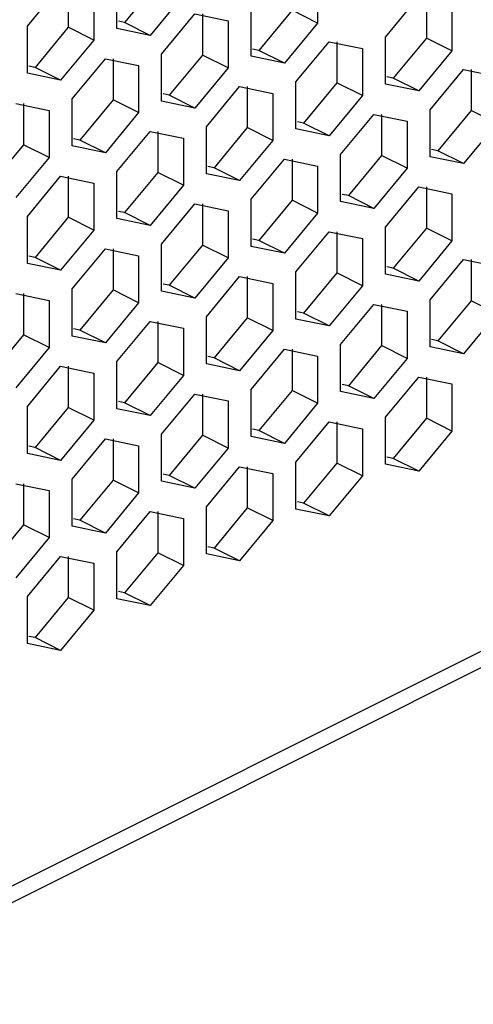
# Paper-space layout '005_EXP_CORICANT_PE_DRAWING_3_1' of a CAD drawing. Header units: millimetres. Extents: x 6 to 413, y 7 to 290.
# Tile 183 of 228: x 262.53 to 264.78, y 85.09 to 89.98. Entities that reach past the tile are written whole.
import ezdxf

# ---------------------------------------------------------------- set-up
doc = ezdxf.new("R2010")
doc.units = ezdxf.units.MM
doc.header["$LTSCALE"] = 23.1
doc.layers.add('BASE_CORIANT_BL85', color=7, linetype='CONTINUOUS')

# ---------------------------------------------------------------- blocks, each defined once
blk = doc.blocks.new('BASE_CORIANT_BL85', base_point=(229.3285, 99.074))
at = {"layer": 'BASE_CORIANT_BL85', "color": 3, "linetype": 'Continuous'}
for p, q in [((243.689, 76.2777), (276.3808, 92.6236)), ((243.6664, 76.185), (276.3293, 92.5165)), ((264.0092, 90.1995), (264.0092, 89.9656)), ((262.5646, 89.9495), (262.7301, 90.1491)), ((263.0101, 89.9383), (263.0101, 90.1722)), ((262.8955, 90.1149), (262.8955, 89.881)), ((263.341, 90.1038), (263.1755, 89.9042)), ((264.3465, 89.8959), (264.512, 90.0954)), ((263.6783, 89.8001), (263.6783, 90.034)), ((264.6774, 90.0613), (264.6774, 89.8274)), ((263.2328, 89.8113), (263.3983, 90.0109)), ((263.3983, 90.0109), (263.5637, 89.9768)), ((262.5646, 89.7156), (262.5646, 89.9495)), ((263.1755, 89.9042), (263.0101, 89.9383)), ((263.5637, 89.9768), (263.5637, 89.7428)), ((264.0092, 89.9656), (263.8438, 89.766)), ((262.8955, 89.881), (262.7301, 89.6814)), ((264.3465, 89.6619), (264.3465, 89.8959)), ((263.901, 89.6731), (264.0665, 89.8727)), ((264.0665, 89.8727), (264.232, 89.8386)), ((264.232, 89.8386), (264.232, 89.6046)), ((262.7873, 89.5886), (262.9528, 89.7882)), ((262.9528, 89.7882), (263.1183, 89.754)), ((263.2328, 89.5774), (263.2328, 89.8113)), ((263.8438, 89.766), (263.6783, 89.8001)), ((264.6774, 89.8274), (264.512, 89.6278)), ((263.1183, 89.754), (263.1183, 89.5201)), ((263.5637, 89.7428), (263.3983, 89.5432)), ((264.5692, 89.5349), (264.7347, 89.7345)), ((264.7347, 89.7345), (264.9002, 89.7004)), ((262.7301, 89.6814), (262.5646, 89.7156)), ((263.4556, 89.4504), (263.621, 89.65)), ((263.621, 89.65), (263.7865, 89.6158)), ((263.901, 89.4392), (263.901, 89.6731)), ((264.512, 89.6278), (264.3465, 89.6619)), ((262.7873, 89.3546), (262.7873, 89.5886)), ((263.7865, 89.6158), (263.7865, 89.3819)), ((264.232, 89.6046), (264.0665, 89.4051)), ((262.5073, 89.5654), (262.6728, 89.5313)), ((263.3983, 89.5432), (263.2328, 89.5774)), ((262.6728, 89.5313), (262.6728, 89.2974)), ((263.1183, 89.5201), (262.9528, 89.3205)), ((264.1238, 89.3122), (264.2892, 89.5118)), ((264.2892, 89.5118), (264.4547, 89.4777)), ((264.5692, 89.301), (264.5692, 89.5349)), ((263.4556, 89.2164), (263.4556, 89.4504)), ((264.4547, 89.4777), (264.4547, 89.2437)), ((264.9002, 89.4665), (264.7347, 89.2669)), ((263.0101, 89.2276), (263.1755, 89.4272)), ((263.1755, 89.4272), (263.341, 89.3931)), ((263.341, 89.3931), (263.341, 89.1592)), ((264.0665, 89.4051), (263.901, 89.4392)), ((262.9528, 89.3205), (262.7873, 89.3546)), ((263.7865, 89.3819), (263.621, 89.1823)), ((262.6728, 89.2974), (262.5073, 89.0978)), ((264.1238, 89.0783), (264.1238, 89.3122)), ((264.7347, 89.2669), (264.5692, 89.301)), ((263.6783, 89.0895), (263.8438, 89.2891)), ((263.8438, 89.2891), (264.0092, 89.2549)), ((264.0092, 89.2549), (264.0092, 89.021)), ((262.5646, 89.0049), (262.7301, 89.2045)), ((262.7301, 89.2045), (262.8955, 89.1704)), ((263.0101, 88.9937), (263.0101, 89.2276)), ((263.621, 89.1823), (263.4556, 89.2164)), ((264.4547, 89.2437), (264.2892, 89.0441)), ((262.8955, 89.1704), (262.8955, 88.9364)), ((263.341, 89.1592), (263.1755, 88.9596)), ((264.3465, 88.9513), (264.512, 89.1509)), ((264.512, 89.1509), (264.6774, 89.1167)), ((264.6774, 89.1167), (264.6774, 88.8828)), ((263.2328, 88.8667), (263.3983, 89.0663)), ((263.3983, 89.0663), (263.5637, 89.0322)), ((263.6783, 88.8555), (263.6783, 89.0895)), ((264.2892, 89.0441), (264.1238, 89.0783)), ((262.5646, 88.771), (262.5646, 89.0049)), ((263.5637, 89.0322), (263.5637, 88.7983)), ((264.0092, 89.021), (263.8438, 88.8214)), ((263.1755, 88.9596), (263.0101, 88.9937)), ((264.3465, 88.7173), (264.3465, 88.9513)), ((262.8955, 88.9364), (262.7301, 88.7368)), ((263.901, 88.7285), (264.0665, 88.9281)), ((264.0665, 88.9281), (264.232, 88.894)), ((263.2328, 88.6328), (263.2328, 88.8667)), ((263.8438, 88.8214), (263.6783, 88.8555)), ((264.232, 88.894), (264.232, 88.6601)), ((264.6774, 88.8828), (264.512, 88.6832)), ((262.7873, 88.644), (262.9528, 88.8436)), ((262.9528, 88.8436), (263.1183, 88.8094)), ((263.1183, 88.8094), (263.1183, 88.5755)), ((262.7301, 88.7368), (262.5646, 88.771)), ((263.5637, 88.7983), (263.3983, 88.5987)), ((264.5692, 88.5904), (264.7347, 88.7899)), ((264.7347, 88.7899), (264.9002, 88.7558)), ((263.901, 88.4946), (263.901, 88.7285)), ((264.512, 88.6832), (264.3465, 88.7173)), ((263.4556, 88.5058), (263.621, 88.7054)), ((263.621, 88.7054), (263.7865, 88.6713)), ((263.7865, 88.6713), (263.7865, 88.4373)), ((264.232, 88.6601), (264.0665, 88.4605)), ((262.5073, 88.6208), (262.6728, 88.5867)), ((262.7873, 88.41), (262.7873, 88.644)), ((263.3983, 88.5987), (263.2328, 88.6328)), ((262.6728, 88.5867), (262.6728, 88.3528)), ((263.1183, 88.5755), (262.9528, 88.3759)), ((264.1238, 88.3676), (264.2892, 88.5672)), ((264.2892, 88.5672), (264.4547, 88.5331)), ((264.5692, 88.3564), (264.5692, 88.5904)), ((264.4547, 88.5331), (264.4547, 88.2991)), ((264.9002, 88.5219), (264.7347, 88.3223)), ((263.0101, 88.2831), (263.1755, 88.4827)), ((263.1755, 88.4827), (263.341, 88.4485)), ((263.4556, 88.2719), (263.4556, 88.5058)), ((264.0665, 88.4605), (263.901, 88.4946)), ((263.341, 88.4485), (263.341, 88.2146)), ((263.7865, 88.4373), (263.621, 88.2377)), ((262.9528, 88.3759), (262.7873, 88.41)), ((264.1238, 88.1337), (264.1238, 88.3676)), ((262.6728, 88.3528), (262.5073, 88.1532)), ((263.6783, 88.1449), (263.8438, 88.3445)), ((263.8438, 88.3445), (264.0092, 88.3103)), ((264.7347, 88.3223), (264.5692, 88.3564)), ((263.0101, 88.0491), (263.0101, 88.2831)), ((263.621, 88.2377), (263.4556, 88.2719)), ((264.0092, 88.3103), (264.0092, 88.0764)), ((264.4547, 88.2991), (264.2892, 88.0996)), ((262.5646, 88.0603), (262.7301, 88.2599)), ((262.7301, 88.2599), (262.8955, 88.2258)), ((262.8955, 88.2258), (262.8955, 87.9919)), ((263.341, 88.2146), (263.1755, 88.015)), ((264.3465, 88.0067), (264.512, 88.2063)), ((264.512, 88.2063), (264.6774, 88.1722)), ((264.6774, 88.1722), (264.6774, 87.9382)), ((263.2328, 87.9221), (263.3983, 88.1217)), ((263.3983, 88.1217), (263.5637, 88.0876)), ((263.6783, 87.9109), (263.6783, 88.1449)), ((264.2892, 88.0996), (264.1238, 88.1337)), ((263.5637, 88.0876), (263.5637, 87.8537)), ((264.0092, 88.0764), (263.8438, 87.8768)), ((262.5646, 87.8264), (262.5646, 88.0603)), ((263.1755, 88.015), (263.0101, 88.0491)), ((262.8955, 87.9919), (262.7301, 87.7923)), ((263.901, 87.784), (264.0665, 87.9835)), ((264.0665, 87.9835), (264.232, 87.9494)), ((264.3465, 87.7728), (264.3465, 88.0067)), ((264.232, 87.9494), (264.232, 87.7155)), ((264.6774, 87.9382), (264.512, 87.7386)), ((262.7873, 87.6994), (262.9528, 87.899)), ((262.9528, 87.899), (263.1183, 87.8649)), ((263.2328, 87.6882), (263.2328, 87.9221)), ((263.8438, 87.8768), (263.6783, 87.9109)), ((262.7301, 87.7923), (262.5646, 87.8264)), ((263.1183, 87.8649), (263.1183, 87.6309)), ((263.5637, 87.8537), (263.3983, 87.6541)), ((263.901, 87.55), (263.901, 87.784)), ((263.4556, 87.5612), (263.621, 87.7608)), ((263.621, 87.7608), (263.7865, 87.7267)), ((264.512, 87.7386), (264.3465, 87.7728)), ((262.7873, 87.4655), (262.7873, 87.6994)), ((263.3983, 87.6541), (263.2328, 87.6882)), ((263.7865, 87.7267), (263.7865, 87.4927)), ((264.232, 87.7155), (264.0665, 87.5159)), ((262.5073, 87.6763), (262.6728, 87.6421)), ((262.6728, 87.6421), (262.6728, 87.4082)), ((263.1183, 87.6309), (262.9528, 87.4313)), ((263.0101, 87.3385), (263.1755, 87.5381)), ((263.1755, 87.5381), (263.341, 87.5039)), ((263.4556, 87.3273), (263.4556, 87.5612)), ((264.0665, 87.5159), (263.901, 87.55)), ((263.341, 87.5039), (263.341, 87.27)), ((263.7865, 87.4927), (263.621, 87.2932)), ((262.9528, 87.4313), (262.7873, 87.4655)), ((262.6728, 87.4082), (262.5073, 87.2086)), ((263.0101, 87.1045), (263.0101, 87.3385)), ((262.5646, 87.1157), (262.7301, 87.3153)), ((262.7301, 87.3153), (262.8955, 87.2812)), ((263.621, 87.2932), (263.4556, 87.3273)), ((262.8955, 87.2812), (262.8955, 87.0473)), ((263.341, 87.27), (263.1755, 87.0704)), ((262.5646, 86.8818), (262.5646, 87.1157)), ((263.1755, 87.0704), (263.0101, 87.1045)), ((262.8955, 87.0473), (262.7301, 86.8477)), ((262.7301, 86.8477), (262.5646, 86.8818))]:
    blk.add_line(p, q, dxfattribs=at)
at = {"layer": 'BASE_CORIANT_BL85', "color": 7, "linetype": 'Continuous'}
for p, q in [((262.7682, 90.1491), (262.7682, 89.9447)), ((263.2137, 90.1674), (263.0483, 89.9678)), ((264.5502, 90.0954), (264.5502, 89.891)), ((263.8819, 90.0292), (263.7165, 89.8296)), ((264.0092, 89.9656), (263.8819, 90.0292)), ((263.4365, 90.0109), (263.4365, 89.8065)), ((262.7682, 89.9447), (262.6028, 89.7451)), ((262.8955, 89.881), (262.7682, 89.9447)), ((263.0483, 89.9678), (263.0175, 89.9742)), ((263.1755, 89.9042), (263.0483, 89.9678)), ((264.5502, 89.891), (264.3847, 89.6914)), ((264.6774, 89.8274), (264.5502, 89.891)), ((263.7165, 89.8296), (263.6857, 89.836)), ((264.1047, 89.8727), (264.1047, 89.6683)), ((262.991, 89.7882), (262.991, 89.5837)), ((263.4365, 89.8065), (263.271, 89.6069)), ((263.5637, 89.7428), (263.4365, 89.8065)), ((263.8438, 89.766), (263.7165, 89.8296)), ((262.6028, 89.7451), (262.572, 89.7514)), ((262.7301, 89.6814), (262.6028, 89.7451)), ((264.7729, 89.7345), (264.7729, 89.5301)), ((264.3847, 89.6914), (264.3539, 89.6978)), ((264.512, 89.6278), (264.3847, 89.6914)), ((263.6592, 89.65), (263.6592, 89.4456)), ((264.1047, 89.6683), (263.9392, 89.4687)), ((264.232, 89.6046), (264.1047, 89.6683)), ((263.271, 89.6069), (263.2402, 89.6132)), ((263.3983, 89.5432), (263.271, 89.6069)), ((262.5455, 89.5654), (262.5455, 89.361)), ((262.991, 89.5837), (262.8255, 89.3841)), ((263.1183, 89.5201), (262.991, 89.5837)), ((264.3274, 89.5118), (264.3274, 89.3074)), ((264.7729, 89.5301), (264.6074, 89.3305)), ((264.9002, 89.4665), (264.7729, 89.5301)), ((263.6592, 89.4456), (263.4937, 89.246)), ((263.7865, 89.3819), (263.6592, 89.4456)), ((263.9392, 89.4687), (263.9084, 89.475)), ((264.0665, 89.4051), (263.9392, 89.4687)), ((263.2137, 89.4272), (263.2137, 89.2228)), ((262.5455, 89.361), (262.38, 89.1614)), ((262.6728, 89.2974), (262.5455, 89.361)), ((262.8255, 89.3841), (262.7947, 89.3905)), ((262.9528, 89.3205), (262.8255, 89.3841)), ((264.3274, 89.3074), (264.162, 89.1078)), ((264.4547, 89.2437), (264.3274, 89.3074)), ((264.6074, 89.3305), (264.5766, 89.3369)), ((264.7347, 89.2669), (264.6074, 89.3305)), ((263.4937, 89.246), (263.4629, 89.2523)), ((263.621, 89.1823), (263.4937, 89.246)), ((263.8819, 89.2891), (263.8819, 89.0846)), ((262.7682, 89.2045), (262.7682, 89.0001)), ((263.2137, 89.2228), (263.0483, 89.0232)), ((263.341, 89.1592), (263.2137, 89.2228)), ((264.5502, 89.1509), (264.5502, 88.9464)), ((264.162, 89.1078), (264.1312, 89.1141)), ((264.2892, 89.0441), (264.162, 89.1078)), ((263.4365, 89.0663), (263.4365, 88.8619)), ((263.8819, 89.0846), (263.7165, 88.885)), ((264.0092, 89.021), (263.8819, 89.0846)), ((263.0483, 89.0232), (263.0175, 89.0296)), ((263.1755, 88.9596), (263.0483, 89.0232)), ((262.7682, 89.0001), (262.6028, 88.8005)), ((262.8955, 88.9364), (262.7682, 89.0001)), ((264.1047, 88.9281), (264.1047, 88.7237)), ((264.5502, 88.9464), (264.3847, 88.7469)), ((264.6774, 88.8828), (264.5502, 88.9464)), ((263.4365, 88.8619), (263.271, 88.6623)), ((263.5637, 88.7983), (263.4365, 88.8619)), ((263.7165, 88.885), (263.6857, 88.8914)), ((263.8438, 88.8214), (263.7165, 88.885)), ((262.6028, 88.8005), (262.572, 88.8068)), ((262.991, 88.8436), (262.991, 88.6392)), ((262.7301, 88.7368), (262.6028, 88.8005)), ((264.7729, 88.7899), (264.7729, 88.5855)), ((264.1047, 88.7237), (263.9392, 88.5241)), ((264.232, 88.6601), (264.1047, 88.7237)), ((264.3847, 88.7469), (264.3539, 88.7532)), ((264.512, 88.6832), (264.3847, 88.7469)), ((263.271, 88.6623), (263.2402, 88.6686)), ((263.3983, 88.5987), (263.271, 88.6623)), ((263.6592, 88.7054), (263.6592, 88.501)), ((262.5455, 88.6208), (262.5455, 88.4164)), ((262.991, 88.6392), (262.8255, 88.4396)), ((263.1183, 88.5755), (262.991, 88.6392)), ((264.3274, 88.5672), (264.3274, 88.3628)), ((264.7729, 88.5855), (264.6074, 88.3859)), ((264.9002, 88.5219), (264.7729, 88.5855)), ((263.9392, 88.5241), (263.9084, 88.5305)), ((264.0665, 88.4605), (263.9392, 88.5241)), ((263.2137, 88.4827), (263.2137, 88.2782)), ((263.6592, 88.501), (263.4937, 88.3014)), ((263.7865, 88.4373), (263.6592, 88.501)), ((262.5455, 88.4164), (262.38, 88.2168)), ((262.6728, 88.3528), (262.5455, 88.4164)), ((262.8255, 88.4396), (262.7947, 88.4459)), ((262.9528, 88.3759), (262.8255, 88.4396)), ((264.6074, 88.3859), (264.5766, 88.3923)), ((264.7347, 88.3223), (264.6074, 88.3859)), ((263.8819, 88.3445), (263.8819, 88.14)), ((264.3274, 88.3628), (264.162, 88.1632)), ((264.4547, 88.2991), (264.3274, 88.3628)), ((263.2137, 88.2782), (263.0483, 88.0786)), ((263.341, 88.2146), (263.2137, 88.2782)), ((263.4937, 88.3014), (263.4629, 88.3077)), ((263.621, 88.2377), (263.4937, 88.3014)), ((262.7682, 88.2599), (262.7682, 88.0555)), ((264.162, 88.1632), (264.1312, 88.1695)), ((264.5502, 88.2063), (264.5502, 88.0019)), ((263.4365, 88.1217), (263.4365, 87.9173)), ((263.8819, 88.14), (263.7165, 87.9405)), ((264.0092, 88.0764), (263.8819, 88.14)), ((264.2892, 88.0996), (264.162, 88.1632)), ((263.0483, 88.0786), (263.0175, 88.085)), ((263.1755, 88.015), (263.0483, 88.0786)), ((262.7682, 88.0555), (262.6028, 87.8559)), ((262.8955, 87.9919), (262.7682, 88.0555)), ((264.1047, 87.9835), (264.1047, 87.7791)), ((264.5502, 88.0019), (264.3847, 87.8023)), ((264.6774, 87.9382), (264.5502, 88.0019)), ((263.7165, 87.9405), (263.6857, 87.9468)), ((263.8438, 87.8768), (263.7165, 87.9405)), ((262.991, 87.899), (262.991, 87.6946)), ((263.4365, 87.9173), (263.271, 87.7177)), ((263.5637, 87.8537), (263.4365, 87.9173)), ((262.6028, 87.8559), (262.572, 87.8622)), ((262.7301, 87.7923), (262.6028, 87.8559)), ((264.1047, 87.7791), (263.9392, 87.5795)), ((264.232, 87.7155), (264.1047, 87.7791)), ((264.3847, 87.8023), (264.3539, 87.8086)), ((264.512, 87.7386), (264.3847, 87.8023)), ((263.6592, 87.7608), (263.6592, 87.5564)), ((262.991, 87.6946), (262.8255, 87.495)), ((263.1183, 87.6309), (262.991, 87.6946)), ((263.271, 87.7177), (263.2402, 87.7241)), ((263.3983, 87.6541), (263.271, 87.7177)), ((262.5455, 87.6763), (262.5455, 87.4718)), ((263.9392, 87.5795), (263.9084, 87.5859)), ((263.2137, 87.5381), (263.2137, 87.3336)), ((263.6592, 87.5564), (263.4937, 87.3568)), ((263.7865, 87.4927), (263.6592, 87.5564)), ((264.0665, 87.5159), (263.9392, 87.5795)), ((262.8255, 87.495), (262.7947, 87.5013)), ((262.9528, 87.4313), (262.8255, 87.495)), ((262.5455, 87.4718), (262.38, 87.2722)), ((262.6728, 87.4082), (262.5455, 87.4718)), ((263.4937, 87.3568), (263.4629, 87.3631)), ((263.621, 87.2932), (263.4937, 87.3568)), ((262.7682, 87.3153), (262.7682, 87.1109)), ((263.2137, 87.3336), (263.0483, 87.1341)), ((263.341, 87.27), (263.2137, 87.3336)), ((262.7682, 87.1109), (262.6028, 86.9113)), ((262.8955, 87.0473), (262.7682, 87.1109)), ((263.0483, 87.1341), (263.0175, 87.1404)), ((263.1755, 87.0704), (263.0483, 87.1341)), ((262.6028, 86.9113), (262.572, 86.9177)), ((262.7301, 86.8477), (262.6028, 86.9113))]:
    blk.add_line(p, q, dxfattribs=at)

psp = doc.layouts.new('005_EXP_CORICANT_PE_DRAWING_3_1')

# ---------------------------------------------------------------- block references
at = {"layer": 'BASE_CORIANT_BL85'}
psp.add_blockref('BASE_CORIANT_BL85', (229.3285, 99.074), dxfattribs=at)

doc.saveas('drawing.dxf')
